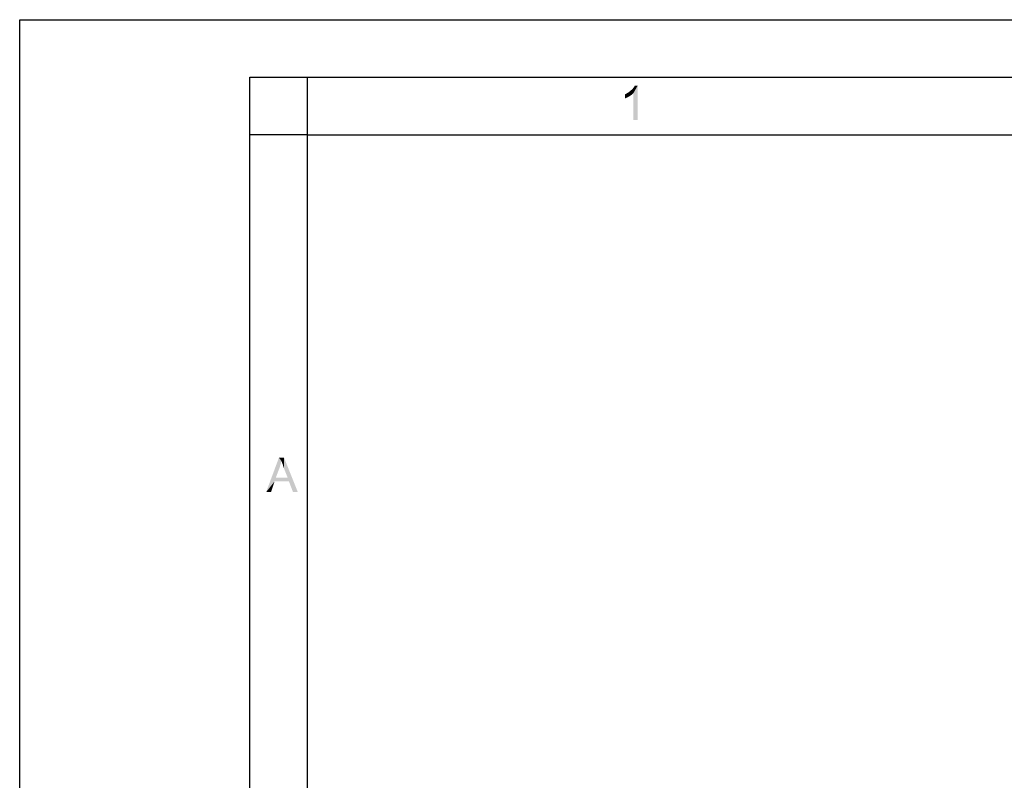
# Model space of a CAD drawing. Header units: millimetres. Extents: x 0 to 594, y 1 to 420.
# Tile 97 of 214: x 0 to 86, y 354 to 420. Entities that reach past the tile are written whole.
import ezdxf

# ---------------------------------------------------------------- set-up
doc = ezdxf.new("R2010")
doc.units = ezdxf.units.MM
doc.header["$LTSCALE"] = 32.67
doc.layers.add('61765N-2-A-2_DXF_FORMAT', color=7, linetype='CONTINUOUS')

msp = doc.modelspace()

# ---------------------------------------------------------------- linework, layer by layer
at = {"layer": '61765N-2-A-2_DXF_FORMAT', "color": 2, "linetype": 'Continuous'}
for p, q in [((0, 0.5605), (0, 420)), ((0, 420), (594, 420)), ((20, 5), (20, 415)), ((20, 415), (589, 415)), ((25, 410), (25, 414.9982)), ((24.9898, 409.9932), (19.9898, 409.9932))]:
    msp.add_line(p, q, dxfattribs=at)
at = {"layer": '61765N-2-A-2_DXF_FORMAT', "color": 7, "linetype": 'Continuous'}
for p, q in [((25, 10), (25, 410)), ((25, 410), (584, 410))]:
    msp.add_line(p, q, dxfattribs=at)
at = {"layer": '61765N-2-A-2_DXF_FORMAT', "color": 2, "linetype": 'Continuous'}
for points in [[(52.873, 413.6672), (52.9841, 413.756), (53.6952, 414.2672)], [(53.3174, 413.6005), (52.873, 413.6672), (53.6952, 414.2672)], [(52.9841, 413.756), (53.1174, 413.8672), (53.6952, 414.2672)], [(53.1174, 413.8672), (53.2286, 413.956), (53.6952, 414.2672)], [(53.2286, 413.956), (53.3174, 414.0672), (53.6952, 414.2672)], [(53.3174, 414.0672), (53.3841, 414.156), (53.6952, 414.2672)], [(53.3174, 411.2672), (53.3174, 413.6005), (53.6952, 414.2672)], [(53.3174, 411.2672), (53.6952, 414.2672), (53.6952, 411.2672)], [(53.6952, 414.2672), (53.3841, 414.156), (53.4508, 414.2672)], [(52.5841, 413.5116), (52.7174, 413.5783), (53.3174, 413.6005)], [(52.5841, 413.5116), (53.3174, 413.6005), (53.1619, 413.4672)], [(53.1619, 413.4672), (52.5841, 413.156), (52.5841, 413.5116)], [(53.1619, 413.4672), (52.9619, 413.3338), (52.5841, 413.156)], [(52.9619, 413.3338), (52.7619, 413.2227), (52.5841, 413.156)], [(53.3174, 413.6005), (52.7174, 413.5783), (52.873, 413.6672)], [(22.7488, 381.6244), (21.4154, 378.9355), (22.5266, 381.9355)], [(22.7488, 381.6244), (22.6599, 381.3133), (21.4154, 378.9355)], [(22.5266, 381.9355), (22.971, 381.9355), (22.7488, 381.6244)], [(22.7932, 381.4911), (22.7488, 381.6244), (22.971, 381.9355)], [(22.8599, 381.3355), (22.7932, 381.4911), (22.971, 381.9355)], [(22.9043, 381.1577), (22.8599, 381.3355), (22.971, 381.9355)], [(22.971, 380.98), (22.9043, 381.1577), (22.971, 381.9355)], [(23.2821, 380.2022), (22.971, 380.98), (22.971, 381.9355)], [(23.3932, 379.8688), (23.2821, 380.2022), (22.971, 381.9355)], [(23.7488, 378.9355), (23.3932, 379.8688), (22.971, 381.9355)], [(23.7488, 378.9355), (22.971, 381.9355), (24.171, 378.9355)], [(22.6599, 381.3133), (22.571, 381.0244), (21.4154, 378.9355)], [(22.571, 381.0244), (22.2599, 380.2022), (21.4154, 378.9355)], [(22.2599, 380.2022), (22.1488, 379.8688), (21.4154, 378.9355)], [(21.4154, 378.9355), (22.1488, 379.8688), (21.8377, 378.9355)], [(22.2599, 380.2022), (23.2821, 380.2022), (22.1488, 379.8688)], [(23.3932, 379.8688), (22.1488, 379.8688), (23.2821, 380.2022)]]:
    msp.add_solid(points, dxfattribs=at)

doc.saveas('drawing.dxf')
